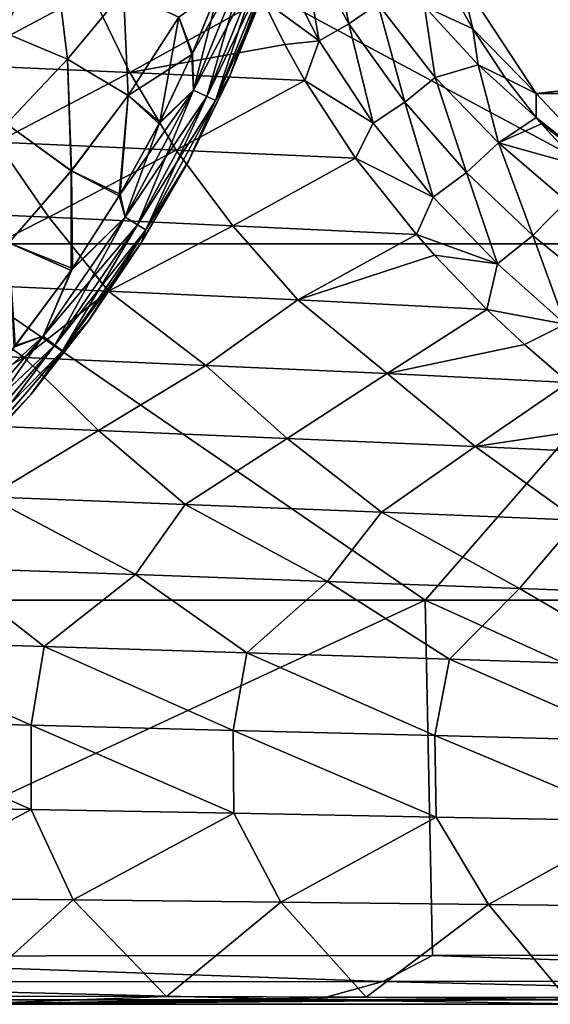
# Model space of a CAD drawing. Header units: metres. Extents: x -31 to 127, y -24 to 31.
# Tile 47 of 67: x 75 to 83, y -22 to -7. Entities that reach past the tile are written whole.
import ezdxf

# ---------------------------------------------------------------- set-up
doc = ezdxf.new("R2010")
doc.units = ezdxf.units.M
doc.layers.add('solid_13_381_041_XXX', color=7, linetype='CONTINUOUS')

msp = doc.modelspace()

# ---------------------------------------------------------------- linework, layer by layer
at = {"layer": 'solid_13_381_041_XXX'}
for points in [[(73.27639, -10.885633, 116.164307), (75.810173, -5.437519, 116.404778), (63.076927, -5.437656, 116.500481)], [(73.27639, -10.885633, 116.164307), (85.962364, -10.885195, 116.054016), (75.810173, -5.437519, 116.404778)], [(85.962364, -10.885195, 116.054016), (88.485725, -5.43728, 116.253616), (75.810173, -5.437519, 116.404778)], [(80.050781, -7.523589, 88.380089), (79.319374, -6.194679, 87.787849), (79.743332, -5.966364, 87.799759)], [(80.050781, -7.523589, 88.380089), (79.743332, -5.966364, 87.799759), (80.494728, -7.219898, 88.362411)], [(74.557228, -6.087627, 141.901077), (75.582001, -6.660378, 141.957962), (74.597855, -7.581459, 141.929855)], [(74.59774, -7.581526, 145.306122), (75.581902, -6.660448, 145.278015), (74.55732, -6.087535, 145.3349)], [(79.595421, -7.784257, 88.501389), (78.88752, -6.392975, 87.868378), (79.319374, -6.194679, 87.787849)], [(79.595421, -7.784257, 88.501389), (79.319374, -6.194679, 87.787849), (80.050781, -7.523589, 88.380089)], [(79.595421, -7.784257, 88.501389), (78.733574, -7.150352, 88.296234), (78.88752, -6.392975, 87.868378)], [(78.504082, -6.495343, 145.093781), (78.0662, -6.985538, 145.153076), (77.654343, -7.995764, 145.153442)], [(77.678703, -8.538626, 145.094238), (78.504082, -6.495343, 145.093781), (77.654343, -7.995764, 145.153442)], [(78.716331, -6.567838, 144.935455), (78.504082, -6.495343, 145.093781), (77.678703, -8.538626, 145.094238)], [(77.88147, -8.634054, 144.935654), (78.716331, -6.567838, 144.935455), (77.678703, -8.538626, 145.094238)], [(78.074181, -6.964249, 142.082916), (78.504448, -6.495532, 142.14238), (77.679047, -8.538873, 142.141922)], [(77.881676, -8.634238, 142.300613), (77.679047, -8.538873, 142.141922), (78.504448, -6.495532, 142.14238)], [(77.88147, -8.634054, 144.935654), (78.854614, -6.615113, 144.703033), (78.716331, -6.567838, 144.935455)], [(77.88147, -8.634054, 144.935654), (78.013443, -8.696224, 144.703064), (78.854614, -6.615113, 144.703033)], [(77.881676, -8.634238, 142.300613), (78.504448, -6.495532, 142.14238), (78.716545, -6.567977, 142.300797)], [(77.881676, -8.634238, 142.300613), (78.716545, -6.567977, 142.300797), (78.013496, -8.69634, 142.533173)], [(78.854614, -6.615113, 144.703033), (78.013443, -8.696224, 144.703064), (78.761635, -7.017059, 144.45311)], [(78.716545, -6.567977, 142.300797), (78.854683, -6.615201, 142.533188), (78.013496, -8.69634, 142.533173)], [(78.013496, -8.69634, 142.533173), (78.854683, -6.615201, 142.533188), (78.235435, -8.320683, 142.782364)], [(78.854683, -6.615201, 142.533188), (78.771324, -6.990407, 142.782883), (78.235435, -8.320683, 142.782364)], [(75.756226, -8.062854, 145.24263), (75.581902, -6.660448, 145.278015), (74.59774, -7.581526, 145.306122)], [(74.597855, -7.581459, 141.929855), (75.582001, -6.660378, 141.957962), (75.756065, -8.063078, 141.993347)], [(75.756226, -8.062854, 145.24263), (76.608711, -7.031713, 145.2229), (75.581902, -6.660448, 145.278015)], [(75.582001, -6.660378, 141.957962), (76.608543, -7.031968, 142.013077), (75.756065, -8.063078, 141.993347)], [(81.205566, -7.261828, 88.660805), (81.489319, -6.792022, 88.787598), (81.94355, -7.599006, 89.140999)], [(81.766792, -6.841255, 88.449318), (81.94355, -7.599006, 89.140999), (81.489319, -6.792022, 88.787598)], [(81.766792, -6.841255, 88.449318), (82.912468, -8.591105, 89.251526), (81.94355, -7.599006, 89.140999)], [(81.766792, -6.841255, 88.449318), (98.733521, -6.841511, 100.329552), (82.912468, -8.591105, 89.251526)], [(82.912468, -8.591105, 89.251526), (98.733521, -6.841511, 100.329552), (97.587738, -8.591413, 99.527267)], [(73.470917, -6.926855, 90.000137), (76.109253, -7.035732, 89.118416), (74.02066, -8.149513, 90.575066)], [(76.109253, -7.035732, 89.118416), (76.705971, -8.266958, 89.729752), (74.02066, -8.149513, 90.575066)], [(75.756065, -8.063078, 141.993347), (76.608543, -7.031968, 142.013077), (76.679298, -8.619637, 142.049271)], [(75.756226, -8.062854, 145.24263), (76.67865, -8.620518, 145.186722), (76.608711, -7.031713, 145.2229)], [(76.109253, -7.035732, 89.118416), (78.733574, -7.150352, 88.296234), (76.705971, -8.266958, 89.729752)], [(76.608543, -7.031968, 142.013077), (77.45401, -7.422808, 142.061188), (76.679298, -8.619637, 142.049271)], [(76.608711, -7.031713, 145.2229), (76.67865, -8.620518, 145.186722), (77.4534, -7.423778, 145.174805)], [(77.4534, -7.423778, 145.174805), (77.654343, -7.995764, 145.153442), (78.0662, -6.985538, 145.153076)], [(77.45401, -7.422808, 142.061188), (78.074181, -6.964249, 142.082916), (77.665047, -7.9714, 142.082535)], [(77.665047, -7.9714, 142.082535), (78.074181, -6.964249, 142.082916), (77.679047, -8.538873, 142.141922)], [(78.013443, -8.696224, 144.703064), (78.224754, -8.344691, 144.453629), (78.761635, -7.017059, 144.45311)], [(78.235435, -8.320683, 142.782364), (78.761635, -7.017059, 144.45311), (78.224754, -8.344691, 144.453629)], [(78.235435, -8.320683, 142.782364), (78.771324, -6.990407, 142.782883), (78.761635, -7.017059, 144.45311)], [(78.733574, -7.150352, 88.296234), (79.073128, -7.842833, 88.640785), (76.705971, -8.266958, 89.729752)], [(79.595421, -7.784257, 88.501389), (79.073128, -7.842833, 88.640785), (78.733574, -7.150352, 88.296234)], [(80.90406, -8.722139, 89.070793), (80.050781, -7.523589, 88.380089), (80.494728, -7.219898, 88.362411)], [(81.36937, -8.342873, 89.01741), (80.494728, -7.219898, 88.362411), (81.205566, -7.261828, 88.660805)], [(80.90406, -8.722139, 89.070793), (80.494728, -7.219898, 88.362411), (81.36937, -8.342873, 89.01741)], [(81.205566, -7.261828, 88.660805), (81.94355, -7.599006, 89.140999), (82.025467, -8.152877, 89.244804)], [(81.36937, -8.342873, 89.01741), (81.205566, -7.261828, 88.660805), (82.025467, -8.152877, 89.244804)], [(77.4534, -7.423778, 145.174805), (76.67865, -8.620518, 145.186722), (77.654343, -7.995764, 145.153442)], [(76.679298, -8.619637, 142.049271), (77.45401, -7.422808, 142.061188), (77.165054, -9.02508, 142.082062)], [(77.45401, -7.422808, 142.061188), (77.665047, -7.9714, 142.082535), (77.165054, -9.02508, 142.082062)], [(74.823669, -9.054128, 145.262939), (75.756226, -8.062854, 145.24263), (74.59774, -7.581526, 145.306122)], [(74.597855, -7.581459, 141.929855), (75.756065, -8.063078, 141.993347), (74.823509, -9.054321, 141.973022)], [(80.422722, -9.043628, 89.240158), (79.595421, -7.784257, 88.501389), (80.050781, -7.523589, 88.380089)], [(80.422722, -9.043628, 89.240158), (80.050781, -7.523589, 88.380089), (80.90406, -8.722139, 89.070793)], [(82.912468, -8.591105, 89.251526), (82.445709, -8.354022, 89.529335), (81.94355, -7.599006, 89.140999)], [(82.025467, -8.152877, 89.244804), (81.94355, -7.599006, 89.140999), (82.445709, -8.354022, 89.529335)], [(79.595421, -7.784257, 88.501389), (79.37735, -8.392598, 88.947723), (79.073128, -7.842833, 88.640785)], [(80.422722, -9.043628, 89.240158), (79.37735, -8.392598, 88.947723), (79.595421, -7.784257, 88.501389)], [(79.073128, -7.842833, 88.640785), (79.37735, -8.392598, 88.947723), (76.705971, -8.266958, 89.729752)], [(74.823509, -9.054321, 141.973022), (75.756065, -8.063078, 141.993347), (75.81263, -9.770982, 142.036896)], [(74.823669, -9.054128, 145.262939), (75.811951, -9.771771, 145.199097), (75.756226, -8.062854, 145.24263)], [(75.756065, -8.063078, 141.993347), (76.679298, -8.619637, 142.049271), (75.81263, -9.770982, 142.036896)], [(75.756226, -8.062854, 145.24263), (75.811951, -9.771771, 145.199097), (76.67865, -8.620518, 145.186722)], [(76.67865, -8.620518, 145.186722), (77.151382, -9.0518, 145.153931), (77.654343, -7.995764, 145.153442)], [(77.678703, -8.538626, 145.094238), (77.654343, -7.995764, 145.153442), (77.151382, -9.0518, 145.153931)], [(77.165054, -9.02508, 142.082062), (77.665047, -7.9714, 142.082535), (77.679047, -8.538873, 142.141922)], [(74.02066, -8.149513, 90.575066), (76.705971, -8.266958, 89.729752), (74.672142, -9.330458, 91.264801)], [(76.705971, -8.266958, 89.729752), (77.413696, -9.454247, 90.463249), (74.672142, -9.330458, 91.264801)], [(76.705971, -8.266958, 89.729752), (79.37735, -8.392598, 88.947723), (77.413696, -9.454247, 90.463249)], [(82.337334, -9.342805, 89.741203), (81.36937, -8.342873, 89.01741), (82.025467, -8.152877, 89.244804)], [(82.025467, -8.152877, 89.244804), (82.445709, -8.354022, 89.529335), (82.910774, -8.956167, 89.887497)], [(82.337334, -9.342805, 89.741203), (82.025467, -8.152877, 89.244804), (82.910774, -8.956167, 89.887497)], [(79.37735, -8.392598, 88.947723), (80.153702, -9.578969, 89.716705), (77.413696, -9.454247, 90.463249)], [(77.607224, -9.611421, 142.781677), (78.224754, -8.344691, 144.453629), (77.596497, -9.631601, 144.4543)], [(78.013443, -8.696224, 144.703064), (77.596497, -9.631601, 144.4543), (78.224754, -8.344691, 144.453629)], [(77.607224, -9.611421, 142.781677), (78.235435, -8.320683, 142.782364), (78.224754, -8.344691, 144.453629)], [(78.013496, -8.69634, 142.533173), (78.235435, -8.320683, 142.782364), (77.607224, -9.611421, 142.781677)], [(80.422722, -9.043628, 89.240158), (80.153702, -9.578969, 89.716705), (79.37735, -8.392598, 88.947723)], [(81.849342, -9.795398, 89.833374), (80.90406, -8.722139, 89.070793), (81.36937, -8.342873, 89.01741)], [(81.849342, -9.795398, 89.833374), (81.36937, -8.342873, 89.01741), (82.337334, -9.342805, 89.741203)], [(82.912468, -8.591105, 89.251526), (82.910774, -8.956167, 89.887497), (82.445709, -8.354022, 89.529335)], [(77.678703, -8.538626, 145.094238), (77.151382, -9.0518, 145.153931), (76.542175, -10.152531, 145.154526)], [(76.63385, -10.478976, 145.094849), (77.678703, -8.538626, 145.094238), (76.542175, -10.152531, 145.154526)], [(77.88147, -8.634054, 144.935654), (77.678703, -8.538626, 145.094238), (76.63385, -10.478976, 145.094849)], [(77.165054, -9.02508, 142.082062), (77.679047, -8.538873, 142.141922), (76.634155, -10.479277, 142.141312)], [(76.824936, -10.596109, 142.300339), (76.634155, -10.479277, 142.141312), (77.679047, -8.538873, 142.141922)], [(76.824936, -10.596109, 142.300339), (77.679047, -8.538873, 142.141922), (77.881676, -8.634238, 142.300613)], [(76.67865, -8.620518, 145.186722), (75.811951, -9.771771, 145.199097), (76.542175, -10.152531, 145.154526)], [(75.81263, -9.770982, 142.036896), (76.679298, -8.619637, 142.049271), (76.558945, -10.12431, 142.081467)], [(76.67865, -8.620518, 145.186722), (76.542175, -10.152531, 145.154526), (77.151382, -9.0518, 145.153931)], [(76.679298, -8.619637, 142.049271), (77.165054, -9.02508, 142.082062), (76.558945, -10.12431, 142.081467)], [(76.824753, -10.595884, 144.935928), (77.88147, -8.634054, 144.935654), (76.63385, -10.478976, 145.094849)], [(76.824753, -10.595884, 144.935928), (78.013443, -8.696224, 144.703064), (77.88147, -8.634054, 144.935654)], [(76.824753, -10.595884, 144.935928), (76.948814, -10.671942, 144.70311), (78.013443, -8.696224, 144.703064)], [(76.824936, -10.596109, 142.300339), (77.881676, -8.634238, 142.300613), (76.94886, -10.672081, 142.533157)], [(78.013443, -8.696224, 144.703064), (76.948814, -10.671942, 144.70311), (77.596497, -9.631601, 144.4543)], [(77.881676, -8.634238, 142.300613), (78.013496, -8.69634, 142.533173), (76.94886, -10.672081, 142.533157)], [(76.94886, -10.672081, 142.533157), (78.013496, -8.69634, 142.533173), (77.607224, -9.611421, 142.781677)], [(82.912468, -8.591105, 89.251526), (84.282623, -10.04749, 90.210922), (82.910774, -8.956167, 89.887497)], [(82.912468, -8.591105, 89.251526), (97.587738, -8.591413, 99.527267), (84.282623, -10.04749, 90.210922)], [(81.339874, -10.17455, 90.054352), (80.422722, -9.043628, 89.240158), (80.90406, -8.722139, 89.070793)], [(81.339874, -10.17455, 90.054352), (80.90406, -8.722139, 89.070793), (81.849342, -9.795398, 89.833374)], [(82.337334, -9.342805, 89.741203), (82.910774, -8.956167, 89.887497), (82.991806, -9.053041, 89.949791)], [(84.282623, -10.04749, 90.210922), (82.991806, -9.053041, 89.949791), (82.910774, -8.956167, 89.887497)], [(74.823509, -9.054321, 141.973022), (75.81263, -9.770982, 142.036896), (74.858467, -10.869792, 142.024185)], [(74.823669, -9.054128, 145.262939), (74.857773, -10.870491, 145.211792), (75.811951, -9.771771, 145.199097)], [(76.558945, -10.12431, 142.081467), (77.165054, -9.02508, 142.082062), (76.634155, -10.479277, 142.141312)], [(81.339874, -10.17455, 90.054352), (80.153702, -9.578969, 89.716705), (80.422722, -9.043628, 89.240158)], [(82.337334, -9.342805, 89.741203), (82.991806, -9.053041, 89.949791), (83.575119, -9.691083, 90.399986)], [(84.282623, -10.04749, 90.210922), (83.575119, -9.691083, 90.399986), (82.991806, -9.053041, 89.949791)], [(74.672142, -9.330458, 91.264801), (75.466644, -10.480444, 92.063293), (72.653221, -10.353965, 92.849136)], [(74.672142, -9.330458, 91.264801), (77.413696, -9.454247, 90.463249), (75.466644, -10.480444, 92.063293)], [(77.413696, -9.454247, 90.463249), (78.277626, -10.608865, 91.313034), (75.466644, -10.480444, 92.063293)], [(77.413696, -9.454247, 90.463249), (80.153702, -9.578969, 89.716705), (78.277626, -10.608865, 91.313034)], [(82.862122, -10.758372, 90.645866), (81.849342, -9.795398, 89.833374), (82.337334, -9.342805, 89.741203)], [(83.373795, -10.235609, 90.514206), (82.337334, -9.342805, 89.741203), (83.575119, -9.691083, 90.399986)], [(82.862122, -10.758372, 90.645866), (82.337334, -9.342805, 89.741203), (83.373795, -10.235609, 90.514206)], [(76.889748, -10.85578, 142.780853), (77.607224, -9.611421, 142.781677), (77.596497, -9.631601, 144.4543)], [(76.94886, -10.672081, 142.533157), (77.607224, -9.611421, 142.781677), (76.889748, -10.85578, 142.780853)], [(80.153702, -9.578969, 89.716705), (81.082863, -10.745152, 90.628151), (78.277626, -10.608865, 91.313034)], [(81.339874, -10.17455, 90.054352), (81.082863, -10.745152, 90.628151), (80.153702, -9.578969, 89.716705)], [(75.811951, -9.771771, 145.199097), (74.857773, -10.870491, 145.211792), (75.809624, -11.293224, 145.155243)], [(74.858467, -10.869792, 142.024185), (75.81263, -9.770982, 142.036896), (75.82946, -11.264483, 142.08075)], [(75.811951, -9.771771, 145.199097), (75.809624, -11.293224, 145.155243), (76.542175, -10.152531, 145.154526)], [(75.81263, -9.770982, 142.036896), (76.558945, -10.12431, 142.081467), (75.82946, -11.264483, 142.08075)], [(76.889748, -10.85578, 142.780853), (77.596497, -9.631601, 144.4543), (76.879921, -10.871507, 144.455139)], [(76.948814, -10.671942, 144.70311), (76.879921, -10.871507, 144.455139), (77.596497, -9.631601, 144.4543)], [(82.322945, -11.191874, 90.919098), (81.339874, -10.17455, 90.054352), (81.849342, -9.795398, 89.833374)], [(82.322945, -11.191874, 90.919098), (81.849342, -9.795398, 89.833374), (82.862122, -10.758372, 90.645866)], [(76.63385, -10.478976, 145.094849), (76.542175, -10.152531, 145.154526), (75.809624, -11.293224, 145.155243)], [(75.82946, -11.264483, 142.08075), (76.558945, -10.12431, 142.081467), (76.634155, -10.479277, 142.141312)], [(82.322945, -11.191874, 90.919098), (81.082863, -10.745152, 90.628151), (81.339874, -10.17455, 90.054352)], [(72.653221, -10.353965, 92.849136), (75.466644, -10.480444, 92.063293), (73.486259, -11.47826, 93.713715)], [(83.925468, -11.627519, 91.493195), (82.862122, -10.758372, 90.645866), (83.373795, -10.235609, 90.514206)], [(75.466644, -10.480444, 92.063293), (76.38076, -11.607842, 92.985954), (73.486259, -11.47826, 93.713715)], [(75.383774, -12.294146, 145.095612), (76.63385, -10.478976, 145.094849), (75.809624, -11.293224, 145.155243)], [(76.824753, -10.595884, 144.935928), (76.63385, -10.478976, 145.094849), (75.383774, -12.294146, 145.095612)], [(75.82946, -11.264483, 142.08075), (76.634155, -10.479277, 142.141312), (75.384048, -12.294494, 142.140564)], [(75.560715, -12.431249, 142.300018), (75.384048, -12.294494, 142.140564), (76.634155, -10.479277, 142.141312)], [(75.466644, -10.480444, 92.063293), (78.277626, -10.608865, 91.313034), (76.38076, -11.607842, 92.985954)], [(75.560715, -12.431249, 142.300018), (76.634155, -10.479277, 142.141312), (76.824936, -10.596109, 142.300339)], [(75.560555, -12.430988, 144.936264), (76.824753, -10.595884, 144.935928), (75.383774, -12.294146, 145.095612)], [(75.560555, -12.430988, 144.936264), (76.948814, -10.671942, 144.70311), (76.824753, -10.595884, 144.935928)], [(75.560555, -12.430988, 144.936264), (75.675232, -12.519862, 144.703171), (76.948814, -10.671942, 144.70311)], [(75.560715, -12.431249, 142.300018), (76.824936, -10.596109, 142.300339), (75.675262, -12.52002, 142.533112)], [(76.948814, -10.671942, 144.70311), (75.675232, -12.519862, 144.703171), (76.879921, -10.871507, 144.455139)], [(76.824936, -10.596109, 142.300339), (76.94886, -10.672081, 142.533157), (75.675262, -12.52002, 142.533112)], [(75.675262, -12.52002, 142.533112), (76.94886, -10.672081, 142.533157), (76.085922, -12.048182, 142.779846)], [(76.94886, -10.672081, 142.533157), (76.889748, -10.85578, 142.780853), (76.085922, -12.048182, 142.779846)], [(78.277626, -10.608865, 91.313034), (79.272438, -11.739233, 92.295387), (76.38076, -11.607842, 92.985954)], [(78.277626, -10.608865, 91.313034), (81.082863, -10.745152, 90.628151), (79.272438, -11.739233, 92.295387)], [(81.082863, -10.745152, 90.628151), (81.360123, -11.056875, 90.899727), (79.272438, -11.739233, 92.295387)], [(82.322945, -11.191874, 90.919098), (81.360123, -11.056875, 90.899727), (81.082863, -10.745152, 90.628151)], [(83.355919, -12.112249, 91.817741), (82.322945, -11.191874, 90.919098), (82.862122, -10.758372, 90.645866)], [(83.355919, -12.112249, 91.817741), (82.862122, -10.758372, 90.645866), (83.925468, -11.627519, 91.493195)], [(73.27639, -10.885633, 116.164307), (68.559952, -16.327156, 115.809196), (81.218376, -16.326605, 115.7509)], [(73.27639, -10.885633, 116.164307), (81.218376, -16.326605, 115.7509), (85.962364, -10.885195, 116.054016)], [(74.857773, -10.870491, 145.211792), (74.934692, -12.464849, 145.156113), (75.809624, -11.293224, 145.155243)], [(74.858467, -10.869792, 142.024185), (75.82946, -11.264483, 142.08075), (74.957367, -12.436655, 142.079895)], [(75.675232, -12.519862, 144.703171), (76.078529, -12.058356, 144.456146), (76.879921, -10.871507, 144.455139)], [(76.085922, -12.048182, 142.779846), (76.879921, -10.871507, 144.455139), (76.078529, -12.058356, 144.456146)], [(76.085922, -12.048182, 142.779846), (76.889748, -10.85578, 142.780853), (76.879921, -10.871507, 144.455139)], [(85.962364, -10.885195, 116.054016), (81.218376, -16.326605, 115.7509), (93.90181, -16.325752, 115.676468)], [(81.360123, -11.056875, 90.899727), (82.160461, -11.886464, 91.682144), (79.272438, -11.739233, 92.295387)], [(82.322945, -11.191874, 90.919098), (82.160461, -11.886464, 91.682144), (81.360123, -11.056875, 90.899727)], [(74.957367, -12.436655, 142.079895), (75.82946, -11.264483, 142.08075), (75.384048, -12.294494, 142.140564)], [(83.355919, -12.112249, 91.817741), (82.160461, -11.886464, 91.682144), (82.322945, -11.191874, 90.919098)], [(75.383774, -12.294146, 145.095612), (75.809624, -11.293224, 145.155243), (74.934692, -12.464849, 145.156113)], [(73.486259, -11.47826, 93.713715), (75.089905, -12.620402, 94.554207), (72.310806, -12.501349, 95.184143)], [(73.486259, -11.47826, 93.713715), (76.38076, -11.607842, 92.985954), (75.089905, -12.620402, 94.554207)], [(76.38076, -11.607842, 92.985954), (77.864853, -12.742689, 93.945786), (75.089905, -12.620402, 94.554207)], [(76.38076, -11.607842, 92.985954), (79.272438, -11.739233, 92.295387), (77.864853, -12.742689, 93.945786)], [(79.272438, -11.739233, 92.295387), (80.63736, -12.86591, 93.372627), (77.864853, -12.742689, 93.945786)], [(79.272438, -11.739233, 92.295387), (82.160461, -11.886464, 91.682144), (80.63736, -12.86591, 93.372627)], [(82.160461, -11.886464, 91.682144), (82.731628, -12.421231, 92.231995), (80.63736, -12.86591, 93.372627)], [(83.355919, -12.112249, 91.817741), (82.731628, -12.421231, 92.231995), (82.160461, -11.886464, 91.682144)], [(75.199982, -13.181895, 142.778671), (76.078529, -12.058356, 144.456146), (75.196228, -13.186359, 144.457306)], [(75.675232, -12.519862, 144.703171), (75.196228, -13.186359, 144.457306), (76.078529, -12.058356, 144.456146)], [(75.199982, -13.181895, 142.778671), (76.085922, -12.048182, 142.779846), (76.078529, -12.058356, 144.456146)], [(75.675262, -12.52002, 142.533112), (76.085922, -12.048182, 142.779846), (75.199982, -13.181895, 142.778671)], [(83.355919, -12.112249, 91.817741), (83.404999, -13.000998, 92.86834), (82.731628, -12.421231, 92.231995)], [(75.383774, -12.294146, 145.095612), (74.934692, -12.464849, 145.156113), (73.896347, -13.653425, 145.15715)], [(73.94268, -13.96201, 145.096497), (75.383774, -12.294146, 145.095612), (73.896347, -13.653425, 145.15715)], [(75.560555, -12.430988, 144.936264), (75.383774, -12.294146, 145.095612), (73.94268, -13.96201, 145.096497)], [(74.957367, -12.436655, 142.079895), (75.384048, -12.294494, 142.140564), (73.942924, -13.962403, 142.139679)], [(74.103218, -14.11753, 142.299637), (73.942924, -13.962403, 142.139679), (75.384048, -12.294494, 142.140564)], [(74.103218, -14.11753, 142.299637), (75.384048, -12.294494, 142.140564), (75.560715, -12.431249, 142.300018)], [(74.103073, -14.117233, 144.936646), (75.560555, -12.430988, 144.936264), (73.94268, -13.96201, 145.096497)], [(74.103073, -14.117233, 144.936646), (75.675232, -12.519862, 144.703171), (75.560555, -12.430988, 144.936264)], [(74.103218, -14.11753, 142.299637), (75.560715, -12.431249, 142.300018), (74.206909, -14.218019, 142.533066)], [(75.560715, -12.431249, 142.300018), (75.675262, -12.52002, 142.533112), (74.206909, -14.218019, 142.533066)], [(82.731628, -12.421231, 92.231995), (83.404999, -13.000998, 92.86834), (80.63736, -12.86591, 93.372627)], [(72.310806, -12.501349, 95.184143), (75.089905, -12.620402, 94.554207), (73.347351, -13.616734, 96.243095)], [(75.089905, -12.620402, 94.554207), (76.229424, -13.736069, 95.682793), (73.347351, -13.616734, 96.243095)], [(74.103073, -14.117233, 144.936646), (74.206894, -14.217841, 144.703247), (75.675232, -12.519862, 144.703171)], [(75.675232, -12.519862, 144.703171), (74.206894, -14.217841, 144.703247), (75.196228, -13.186359, 144.457306)], [(74.206909, -14.218019, 142.533066), (75.675262, -12.52002, 142.533112), (75.199982, -13.181895, 142.778671)], [(75.089905, -12.620402, 94.554207), (77.864853, -12.742689, 93.945786), (76.229424, -13.736069, 95.682793)], [(77.864853, -12.742689, 93.945786), (79.107185, -13.85825, 95.145393), (76.229424, -13.736069, 95.682793)], [(77.864853, -12.742689, 93.945786), (80.63736, -12.86591, 93.372627), (79.107185, -13.85825, 95.145393)], [(80.63736, -12.86591, 93.372627), (81.982368, -13.980887, 94.643677), (79.107185, -13.85825, 95.145393)], [(80.63736, -12.86591, 93.372627), (83.404999, -13.000998, 92.86834), (81.982368, -13.980887, 94.643677)], [(83.404999, -13.000998, 92.86834), (84.21817, -13.643772, 93.623642), (81.982368, -13.980887, 94.643677)], [(74.206894, -14.217841, 144.703247), (74.237335, -14.250011, 144.458588), (75.196228, -13.186359, 144.457306)], [(74.206909, -14.218019, 142.533066), (75.199982, -13.181895, 142.778671), (74.236862, -14.250502, 142.777374)], [(74.236862, -14.250502, 142.777374), (75.199982, -13.181895, 142.778671), (74.237335, -14.250011, 144.458588)], [(75.199982, -13.181895, 142.778671), (75.196228, -13.186359, 144.457306), (74.237335, -14.250011, 144.458588)], [(73.347351, -13.616734, 96.243095), (76.229424, -13.736069, 95.682793), (74.547882, -14.74685, 97.439278)], [(84.21817, -13.643772, 93.623642), (84.85508, -14.112592, 94.208122), (81.982368, -13.980887, 94.643677)], [(76.229424, -13.736069, 95.682793), (77.550331, -14.864611, 96.957031), (74.547882, -14.74685, 97.439278)], [(76.229424, -13.736069, 95.682793), (79.107185, -13.85825, 95.145393), (77.550331, -14.864611, 96.957031)], [(79.107185, -13.85825, 95.145393), (80.548462, -14.984608, 96.498474), (77.550331, -14.864611, 96.957031)], [(79.107185, -13.85825, 95.145393), (81.982368, -13.980887, 94.643677), (80.548462, -14.984608, 96.498474)], [(81.982368, -13.980887, 94.643677), (83.544022, -15.104385, 96.075226), (80.548462, -14.984608, 96.498474)], [(81.982368, -13.980887, 94.643677), (84.85508, -14.112592, 94.208122), (83.544022, -15.104385, 96.075226)], [(74.547882, -14.74685, 97.439278), (76.792282, -15.934889, 98.685562), (73.853661, -15.831224, 99.0662)], [(74.547882, -14.74685, 97.439278), (77.550331, -14.864611, 96.957031), (76.792282, -15.934889, 98.685562)], [(77.550331, -14.864611, 96.957031), (79.726242, -16.041367, 98.319016), (76.792282, -15.934889, 98.685562)], [(77.550331, -14.864611, 96.957031), (80.548462, -14.984608, 96.498474), (79.726242, -16.041367, 98.319016)], [(80.548462, -14.984608, 96.498474), (82.656921, -16.14863, 97.974854), (79.726242, -16.041367, 98.319016)], [(80.548462, -14.984608, 96.498474), (83.544022, -15.104385, 96.075226), (82.656921, -16.14863, 97.974854)], [(83.544022, -15.104385, 96.075226), (85.585709, -16.254654, 97.661362), (82.656921, -16.14863, 97.974854)], [(73.853661, -15.831224, 99.0662), (75.398209, -17.033688, 100.544914), (72.296455, -16.940712, 100.849457)], [(73.853661, -15.831224, 99.0662), (76.792282, -15.934889, 98.685562), (75.398209, -17.033688, 100.544914)], [(76.792282, -15.934889, 98.685562), (78.494408, -17.13056, 100.247566), (75.398209, -17.033688, 100.544914)], [(76.792282, -15.934889, 98.685562), (79.726242, -16.041367, 98.319016), (78.494408, -17.13056, 100.247566)], [(79.726242, -16.041367, 98.319016), (81.586372, -17.229326, 99.964333), (78.494408, -17.13056, 100.247566)], [(79.726242, -16.041367, 98.319016), (82.656921, -16.14863, 97.974854), (81.586372, -17.229326, 99.964333)], [(82.656921, -16.14863, 97.974854), (84.675438, -17.327984, 99.702156), (81.586372, -17.229326, 99.964333)], [(82.656921, -16.14863, 97.974854), (85.585709, -16.254654, 97.661362), (84.675438, -17.327984, 99.702156)], [(81.218376, -16.326605, 115.7509), (68.559952, -16.327156, 115.809196), (69.516548, -21.763664, 115.371498)], [(81.218376, -16.326605, 115.7509), (69.516548, -21.763664, 115.371498), (81.328964, -21.75639, 115.36454)], [(93.90181, -16.325752, 115.676468), (81.218376, -16.326605, 115.7509), (93.158234, -21.747225, 115.358437)], [(81.218376, -16.326605, 115.7509), (81.328964, -21.75639, 115.36454), (93.158234, -21.747225, 115.358437)], [(72.296455, -16.940712, 100.849457), (75.200539, -18.236948, 102.369881), (72.110992, -18.161695, 102.57814)], [(72.296455, -16.940712, 100.849457), (75.398209, -17.033688, 100.544914), (75.200539, -18.236948, 102.369881)], [(75.398209, -17.033688, 100.544914), (78.285271, -18.315607, 102.165398), (75.200539, -18.236948, 102.369881)], [(75.398209, -17.033688, 100.544914), (78.494408, -17.13056, 100.247566), (78.285271, -18.315607, 102.165398)], [(78.494408, -17.13056, 100.247566), (81.36618, -18.396122, 101.969124), (78.285271, -18.315607, 102.165398)], [(78.494408, -17.13056, 100.247566), (81.586372, -17.229326, 99.964333), (81.36618, -18.396122, 101.969124)], [(81.586372, -17.229326, 99.964333), (84.44426, -18.476931, 101.785484), (81.36618, -18.396122, 101.969124)], [(81.586372, -17.229326, 99.964333), (84.675438, -17.327984, 99.702156), (84.44426, -18.476931, 101.785484)], [(72.110992, -18.161695, 102.57814), (75.199974, -19.522238, 104.328888), (72.101776, -19.467001, 104.451935)], [(72.110992, -18.161695, 102.57814), (75.200539, -18.236948, 102.369881), (75.199974, -19.522238, 104.328888)], [(75.200539, -18.236948, 102.369881), (78.294525, -19.58003, 104.207657), (75.199974, -19.522238, 104.328888)], [(75.200539, -18.236948, 102.369881), (78.285271, -18.315607, 102.165398), (78.294525, -19.58003, 104.207657)], [(78.285271, -18.315607, 102.165398), (81.386101, -19.639292, 104.090698), (78.294525, -19.58003, 104.207657)], [(78.285271, -18.315607, 102.165398), (81.36618, -18.396122, 101.969124), (81.386101, -19.639292, 104.090698)], [(81.36618, -18.396122, 101.969124), (84.475372, -19.698917, 103.980461), (81.386101, -19.639292, 104.090698)], [(81.36618, -18.396122, 101.969124), (84.44426, -18.476931, 101.785484), (84.475372, -19.698917, 103.980461)], [(72.101776, -19.467001, 104.451935), (75.199974, -19.522238, 104.328888), (72.670441, -20.87245, 106.50779)], [(75.199974, -19.522238, 104.328888), (75.84269, -20.905632, 106.455582), (72.670441, -20.87245, 106.50779)], [(75.199974, -19.522238, 104.328888), (78.294525, -19.58003, 104.207657), (75.84269, -20.905632, 106.455582)], [(78.294525, -19.58003, 104.207657), (79.012878, -20.940149, 106.404282), (75.84269, -20.905632, 106.455582)], [(78.294525, -19.58003, 104.207657), (81.386101, -19.639292, 104.090698), (79.012878, -20.940149, 106.404282)], [(81.386101, -19.639292, 104.090698), (82.181366, -20.975361, 106.354897), (79.012878, -20.940149, 106.404282)], [(81.386101, -19.639292, 104.090698), (84.475372, -19.698917, 103.980461), (82.181366, -20.975361, 106.354897)], [(84.475372, -19.698917, 103.980461), (85.348526, -21.010635, 106.308418), (82.181366, -20.975361, 106.354897)], [(72.670441, -20.87245, 106.50779), (75.84269, -20.905632, 106.455582), (74.219627, -22.375671, 108.803474)], [(75.84269, -20.905632, 106.455582), (77.264442, -22.382336, 108.807419), (74.219627, -22.375671, 108.803474)], [(75.84269, -20.905632, 106.455582), (79.012878, -20.940149, 106.404282), (77.264442, -22.382336, 108.807419)], [(79.012878, -20.940149, 106.404282), (80.31488, -22.3888, 108.811493), (77.264442, -22.382336, 108.807419)], [(79.012878, -20.940149, 106.404282), (82.181366, -20.975361, 106.354897), (80.31488, -22.3888, 108.811493)], [(82.181366, -20.975361, 106.354897), (83.37159, -22.395012, 108.815636), (80.31488, -22.3888, 108.811493)], [(82.181366, -20.975361, 106.354897), (85.348526, -21.010635, 106.308418), (83.37159, -22.395012, 108.815636)], [(69.516548, -21.763664, 115.371498), (68.350426, -22.156767, 115.271774), (80.568077, -22.152664, 115.267479)], [(81.328964, -21.75639, 115.36454), (69.516548, -21.763664, 115.371498), (80.568077, -22.152664, 115.267479)], [(81.328964, -21.75639, 115.36454), (80.568077, -22.152664, 115.267479), (92.784859, -22.147314, 115.263863)], [(93.158234, -21.747225, 115.358437), (81.328964, -21.75639, 115.36454), (92.784859, -22.147314, 115.263863)], [(68.350426, -22.156767, 115.271774), (66.837425, -22.431854, 114.974274), (79.558975, -22.43091, 114.969337)], [(80.568077, -22.152664, 115.267479), (68.350426, -22.156767, 115.271774), (79.558975, -22.43091, 114.969337)], [(80.568077, -22.152664, 115.267479), (79.558975, -22.43091, 114.969337), (92.280792, -22.429626, 114.964027)], [(92.784859, -22.147314, 115.263863), (80.568077, -22.152664, 115.267479), (92.280792, -22.429626, 114.964027)], [(74.219627, -22.375671, 108.803474), (77.264442, -22.382336, 108.807419), (74.172211, -22.5, 109.232124)], [(77.264442, -22.382336, 108.807419), (80.31488, -22.3888, 108.811493), (74.172211, -22.5, 109.232124)], [(80.31488, -22.3888, 108.811493), (83.37159, -22.395012, 108.815636), (74.172211, -22.5, 109.232124)], [(83.37159, -22.395012, 108.815636), (86.434883, -22.400917, 108.819794), (74.172211, -22.5, 109.232124)], [(86.434883, -22.400917, 108.819794), (89.479263, -22.5, 109.199898), (74.172211, -22.5, 109.232124)], [(79.558975, -22.43091, 114.969337), (66.837425, -22.431854, 114.974274), (73.27478, -22.5, 114.568611)], [(79.558975, -22.43091, 114.969337), (73.27478, -22.5, 114.568611), (83.814751, -22.5, 114.568611)], [(83.814751, -22.5, 114.568611), (73.27478, -22.5, 114.568611), (74.172211, -22.5, 109.232124)], [(83.814751, -22.5, 114.568611), (74.172211, -22.5, 109.232124), (89.479263, -22.5, 109.199898)], [(92.280792, -22.429626, 114.964027), (79.558975, -22.43091, 114.969337), (83.814751, -22.5, 114.568611)]]:
    msp.add_3dface(points, dxfattribs=at)

doc.saveas('drawing.dxf')
